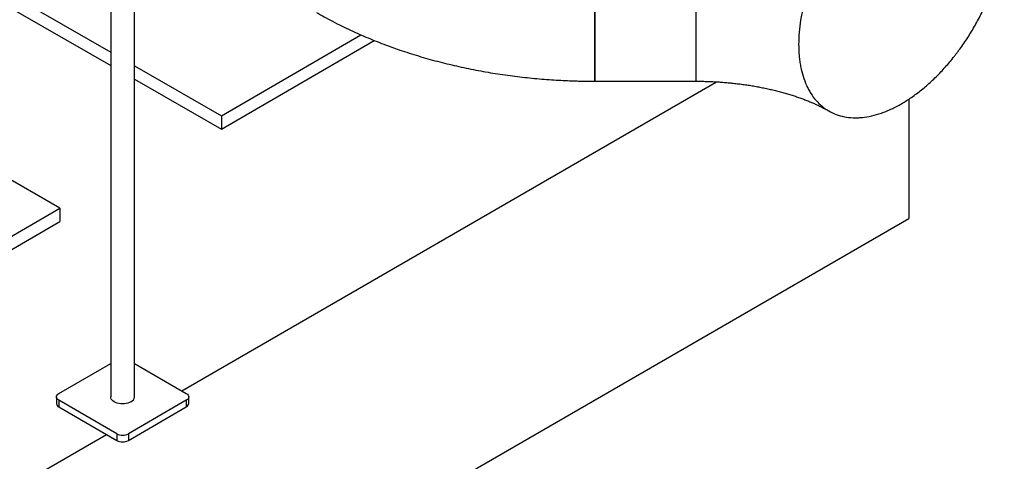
# Model space of a CAD drawing. Header units: millimetres. Extents: x 5 to 589, y 5 to 450.
# Tile 70 of 91: x 378 to 411, y 209 to 223. Entities that reach past the tile are written whole.
import ezdxf

# ---------------------------------------------------------------- set-up
doc = ezdxf.new("R2010")
doc.units = ezdxf.units.MM
doc.layers.add('TRAIT-FORT', color=4, linetype='Continuous', lineweight=25)

msp = doc.modelspace()

# ---------------------------------------------------------------- linework, layer by layer
at = {"layer": 'TRAIT-FORT', "color": 4, "linetype": 'Continuous', "lineweight": 25}
for p, q in [((397.07538, 230.80552), (397.07538, 221.21093)), ((400.40244, 230.80552), (400.40244, 221.21093)), ((381.10086, 229.30995), (381.10086, 210.80613)), ((381.88465, 210.80613), (381.88465, 229.30995)), ((375.76913, 225.23028), (381.10086, 222.17114)), ((375.76913, 224.78891), (381.10086, 221.72976)), ((384.7537, 220.07528), (389.34639, 222.74289)), ((384.7537, 219.63391), (389.78744, 222.55769)), ((381.88465, 221.72143), (384.7537, 220.07528)), ((381.88465, 221.28006), (384.7537, 219.63391)), ((397.07538, 221.21093), (400.40244, 221.21093)), ((383.44379, 211.00373), (401.08987, 221.19059)), ((407.43048, 220.6218), (407.43048, 216.68554)), ((384.7537, 220.07528), (384.7537, 219.63391)), ((379.41884, 217.02934), (375.76913, 219.1234)), ((375.76913, 214.90946), (379.41884, 217.02934)), ((379.41884, 217.02934), (379.41884, 216.58797)), ((354.6437, 186.21239), (407.43048, 216.68554)), ((376.60335, 214.95263), (379.41884, 216.58797)), ((379.39055, 210.91646), (381.10086, 211.9038)), ((381.88465, 211.9038), (383.59496, 210.91646)), ((379.31139, 210.80613), (379.31139, 210.58544)), ((383.67412, 210.58544), (383.67412, 210.80613)), ((381.30165, 209.59255), (379.39055, 210.69581)), ((379.39055, 210.69581), (379.39055, 210.47512)), ((383.59496, 210.69581), (381.68387, 209.59255)), ((383.59496, 210.69581), (383.59496, 210.47512)), ((379.39055, 210.47512), (381.30165, 209.37186)), ((381.68387, 209.37186), (383.59496, 210.47512)), ((371.97719, 204.3842), (380.95933, 209.56948)), ((381.30165, 209.59255), (381.30165, 209.37186)), ((381.68387, 209.59255), (381.68387, 209.37186))]:
    msp.add_line(p, q, dxfattribs=at)
at = {"layer": 'TRAIT-FORT', "color": 4, "linetype": 'Continuous', "lineweight": 25, "flags": 128}
for points in [[(379.39055, 210.69581), (379.35693, 210.71945), (379.33196, 210.74642), (379.31658, 210.77569), (379.31139, 210.80613), (379.31658, 210.83657), (379.33196, 210.86584), (379.35693, 210.89281), (379.39055, 210.91646)], [(381.76986, 210.64616), (381.7231, 210.6231), (381.67067, 210.60455), (381.61386, 210.59097), (381.55406, 210.58268), (381.49276, 210.5799), (381.43145, 210.58268), (381.37165, 210.59097), (381.31484, 210.60455), (381.26241, 210.6231), (381.21565, 210.64616), (381.17571, 210.67315), (381.14358, 210.70342), (381.12004, 210.73622), (381.10569, 210.77074), (381.10086, 210.80613)], [(383.59496, 210.91646), (383.62858, 210.89281), (383.65355, 210.86584), (383.66893, 210.83657), (383.67412, 210.80613), (383.66893, 210.77569), (383.65355, 210.74642), (383.62858, 210.71945), (383.59496, 210.69581)]]:
    msp.add_lwpolyline(points, dxfattribs=at)
at = {"layer": 'TRAIT-FORT', "color": 4, "linetype": 'Continuous', "lineweight": 25}
for centre, radius, start, end in [((381.68572, 210.8277), 0.20009, 294.867315, 353.812544), ((379.44664, 210.59893), 0.13593, 185.694799, 245.625342), ((383.53887, 210.59893), 0.13593, 294.374658, 354.305201), ((381.49276, 209.96139), 0.41541, 242.609672, 297.390328), ((381.49276, 209.74071), 0.41541, 242.609672, 297.390328)]:
    msp.add_arc(centre, radius, start, end, dxfattribs=at)
for points, knots in [([(397.07538, 221.21189), (397.07538, 221.21157), (397.07538, 221.20599), (397.07538, 221.22696), (397.07538, 221.27751), (397.07538, 221.36538), (397.07538, 221.48427), (397.07538, 221.63698), (397.07538, 221.82083), (397.07538, 222.03394), (397.07538, 222.27366), (397.07538, 222.54247), (397.07538, 222.80016), (397.07538, 223.03509), (397.07538, 223.27662), (397.07538, 223.57209), (397.07538, 223.9272), (397.07538, 224.30085), (397.07538, 224.68594), (397.07538, 225.0795), (397.07538, 225.47734), (397.07538, 225.88311), (397.07538, 226.28887), (397.07538, 226.69163), (397.07538, 227.08734), (397.07538, 227.47948), (397.07538, 227.86016), (397.07538, 228.22671), (397.07538, 228.57567), (397.07538, 228.90997), (397.07538, 229.22253), (397.07538, 229.51133), (397.07538, 229.77424), (397.07538, 230.01315), (397.07538, 230.22275), (397.07538, 230.40166), (397.07538, 230.54875), (397.07538, 230.66524), (397.07538, 230.74721), (397.07538, 230.79701), (397.07538, 230.80209), (397.07538, 230.80456)], [0, 0, 0, 0, 0.00162013, 0.02849385, 0.05582467, 0.08229097, 0.10894237, 0.13588047, 0.1632113, 0.18970945, 0.21639339, 0.2432671, 0.27059792, 0.28733198, 0.30411249, 0.33061062, 0.35729458, 0.38416829, 0.41149912, 0.43799724, 0.46468116, 0.49155492, 0.51888574, 0.54538387, 0.57206783, 0.59894154, 0.62627237, 0.6527705, 0.67945446, 0.70632817, 0.73365899, 0.76012529, 0.78677669, 0.81371479, 0.84104562, 0.86754375, 0.89422771, 0.92110142, 0.94843225, 0.9749304, 1, 1, 1, 1]), ([(410.57905, 226.34421), (410.57905, 226.21483), (410.57351, 226.08334), (410.55175, 225.81629), (410.53553, 225.68073), (410.49245, 225.40557), (410.46561, 225.26597), (410.42526, 225.08889), (410.41685, 225.05334), (410.39934, 224.98199), (410.39023, 224.94613), (410.36195, 224.83853), (410.34188, 224.76688), (410.27804, 224.55215), (410.23068, 224.40929), (410.12655, 224.12417), (410.06977, 223.98191), (409.97748, 223.76896), (409.94552, 223.69805), (409.89577, 223.5918), (409.87889, 223.5564), (409.8445, 223.48565), (409.82699, 223.45025), (409.73833, 223.2743), (409.66369, 223.1362), (409.50722, 222.8652), (409.42539, 222.73229), (409.25455, 222.47162), (409.16555, 222.34387), (409.04969, 222.1875), (409.02629, 222.15639), (408.97902, 222.09451), (408.95517, 222.06376), (408.88332, 221.97253), (408.83488, 221.91289), (408.68802, 221.73746), (408.58804, 221.62515), (408.38397, 221.40965), (408.2799, 221.30647), (408.12067, 221.15863), (408.06707, 221.11052), (407.95883, 221.01664), (407.90406, 220.97079), (407.73987, 220.83826), (407.63012, 220.75613), (407.41006, 220.60401), (407.29974, 220.534), (407.07854, 220.40613), (406.96765, 220.34827), (406.82868, 220.28374), (406.80083, 220.27121), (406.74529, 220.24703), (406.71761, 220.23539), (406.63488, 220.20177), (406.58012, 220.18112), (406.41698, 220.12438), (406.30975, 220.09346), (406.09831, 220.04531), (405.9941, 220.02808), (405.8401, 220.01265), (405.78915, 220.00926), (405.71331, 220.00682), (405.68811, 220.00646), (405.63816, 220.00662), (405.61339, 220.00715), (405.49054, 220.01199), (405.39548, 220.02291), (405.21164, 220.05848), (405.12287, 220.08314), (404.95163, 220.14627), (404.86916, 220.18474), (404.77016, 220.24174), (404.75058, 220.25358), (404.71204, 220.27802), (404.69306, 220.29064), (404.63696, 220.32967), (404.60069, 220.35725), (404.49523, 220.44464), (404.42936, 220.50907), (404.30646, 220.65014), (404.24941, 220.7268), (404.1706, 220.85114), (404.14545, 220.89415), (404.09747, 220.98337), (404.07483, 221.0292), (404.0109, 221.17027), (403.97357, 221.2691), (403.90928, 221.47609), (403.88232, 221.58426), (403.84971, 221.75359), (403.84016, 221.81122), (403.82781, 221.89945), (403.82403, 221.92916), (403.81713, 221.98919), (403.81402, 222.01953), (403.80018, 222.17243), (403.79465, 222.29828), (403.79465, 222.55704), (403.80018, 222.68853), (403.82194, 222.95558), (403.83817, 223.09114), (403.88124, 223.3663), (403.90809, 223.5059), (403.94844, 223.68298), (403.95685, 223.71853), (403.97436, 223.78988), (403.98347, 223.82574), (404.01174, 223.93333), (404.03182, 224.00499), (404.09566, 224.21972), (404.14302, 224.36258), (404.24715, 224.6477), (404.30392, 224.78996), (404.39622, 225.00291), (404.42817, 225.07382), (404.47792, 225.18007), (404.49481, 225.21547), (404.52919, 225.28622), (404.54671, 225.32162), (404.63537, 225.49757), (404.71001, 225.63566), (404.86648, 225.90667), (404.94831, 226.03958), (405.11914, 226.30025), (405.20815, 226.428), (405.324, 226.58437), (405.3474, 226.61548), (405.39468, 226.67736), (405.41853, 226.70811), (405.49038, 226.79934), (405.53881, 226.85898), (405.68568, 227.03441), (405.78566, 227.14672), (405.98972, 227.36222), (406.0938, 227.4654), (406.25303, 227.61323), (406.30662, 227.66135), (406.41487, 227.75523), (406.46964, 227.80107), (406.63382, 227.93361), (406.74357, 228.01573), (406.96364, 228.16786), (407.07395, 228.23786), (407.29516, 228.36573), (407.40604, 228.4236), (407.54502, 228.48813), (407.57287, 228.50066), (407.62841, 228.52484), (407.65608, 228.53648), (407.73881, 228.5701), (407.79358, 228.59075), (407.95672, 228.64749), (408.06395, 228.6784), (408.27539, 228.72655), (408.37959, 228.74379), (408.5336, 228.75921), (408.58455, 228.76261), (408.66038, 228.76505), (408.68559, 228.76541), (408.73554, 228.76525), (408.76031, 228.76472), (408.88316, 228.75988), (408.97822, 228.74896), (409.16205, 228.71339), (409.25083, 228.68873), (409.42207, 228.6256), (409.50453, 228.58713), (409.60354, 228.53013), (409.62312, 228.51829), (409.66165, 228.49385), (409.68063, 228.48123), (409.73673, 228.4422), (409.773, 228.41462), (409.87847, 228.32723), (409.94433, 228.2628), (410.06724, 228.12173), (410.12429, 228.04507), (410.2031, 227.92073), (410.22824, 227.87771), (410.27623, 227.7885), (410.29886, 227.74267), (410.3628, 227.6016), (410.40013, 227.50277), (410.46442, 227.29578), (410.49138, 227.18761), (410.52398, 227.01828), (410.53354, 226.96065), (410.54589, 226.87242), (410.54967, 226.84271), (410.55656, 226.78268), (410.55967, 226.75234), (410.57351, 226.59944), (410.57905, 226.47359), (410.57905, 226.34421)], [0, 0, 0, 0, 0.015625, 0.015625, 0.03125, 0.03125, 0.046875, 0.046875, 0.05078125, 0.05078125, 0.0546875, 0.0546875, 0.0625, 0.0625, 0.078125, 0.078125, 0.09375, 0.09375, 0.1015625, 0.1015625, 0.10546875, 0.10546875, 0.109375, 0.109375, 0.125, 0.125, 0.140625, 0.140625, 0.15625, 0.15625, 0.16015625, 0.16015625, 0.1640625, 0.1640625, 0.171875, 0.171875, 0.1875, 0.1875, 0.203125, 0.203125, 0.2109375, 0.2109375, 0.21875, 0.21875, 0.234375, 0.234375, 0.25, 0.25, 0.265625, 0.265625, 0.26953125, 0.26953125, 0.2734375, 0.2734375, 0.28125, 0.28125, 0.296875, 0.296875, 0.3125, 0.3125, 0.3203125, 0.3203125, 0.32421875, 0.32421875, 0.328125, 0.328125, 0.34375, 0.34375, 0.359375, 0.359375, 0.375, 0.375, 0.37890625, 0.37890625, 0.3828125, 0.3828125, 0.390625, 0.390625, 0.40625, 0.40625, 0.421875, 0.421875, 0.4296875, 0.4296875, 0.4375, 0.4375, 0.453125, 0.453125, 0.46875, 0.46875, 0.4765625, 0.4765625, 0.48046875, 0.48046875, 0.484375, 0.484375, 0.5, 0.5, 0.515625, 0.515625, 0.53125, 0.53125, 0.546875, 0.546875, 0.55078125, 0.55078125, 0.5546875, 0.5546875, 0.5625, 0.5625, 0.578125, 0.578125, 0.59375, 0.59375, 0.6015625, 0.6015625, 0.60546875, 0.60546875, 0.609375, 0.609375, 0.625, 0.625, 0.640625, 0.640625, 0.65625, 0.65625, 0.66015625, 0.66015625, 0.6640625, 0.6640625, 0.671875, 0.671875, 0.6875, 0.6875, 0.703125, 0.703125, 0.7109375, 0.7109375, 0.71875, 0.71875, 0.734375, 0.734375, 0.75, 0.75, 0.765625, 0.765625, 0.76953125, 0.76953125, 0.7734375, 0.7734375, 0.78125, 0.78125, 0.796875, 0.796875, 0.8125, 0.8125, 0.8203125, 0.8203125, 0.82421875, 0.82421875, 0.828125, 0.828125, 0.84375, 0.84375, 0.859375, 0.859375, 0.875, 0.875, 0.87890625, 0.87890625, 0.8828125, 0.8828125, 0.890625, 0.890625, 0.90625, 0.90625, 0.921875, 0.921875, 0.9296875, 0.9296875, 0.9375, 0.9375, 0.953125, 0.953125, 0.96875, 0.96875, 0.9765625, 0.9765625, 0.98046875, 0.98046875, 0.984375, 0.984375, 1, 1, 1, 1]), ([(387.89296, 223.47622), (387.97676, 223.42825), (388.15007, 223.32903), (388.42945, 223.17999), (388.71903, 223.03299), (389.01343, 222.89191), (389.30101, 222.76125), (389.59236, 222.63593), (389.88722, 222.51597), (390.18539, 222.40137), (390.48664, 222.29213), (390.79079, 222.18825), (391.09762, 222.08972), (391.40696, 221.99653), (391.71862, 221.90867), (392.03241, 221.82611), (392.34816, 221.74885), (392.66567, 221.67687), (392.98476, 221.61014), (393.30523, 221.54866), (393.62684, 221.4924), (393.94936, 221.44136), (394.27246, 221.39551), (394.59575, 221.35486), (394.91863, 221.31939), (395.24017, 221.2891), (395.55853, 221.26402), (395.86944, 221.2442), (396.1618, 221.22981), (396.41507, 221.22069), (396.64243, 221.21499), (396.85504, 221.21158), (397.00222, 221.21114), (397.07538, 221.21093)], [0, 0, 0, 0, 0.032159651, 0.066512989, 0.104804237, 0.139178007, 0.173537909, 0.207869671, 0.242163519, 0.276411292, 0.310606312, 0.344743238, 0.378817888, 0.412827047, 0.446768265, 0.480639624, 0.514439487, 0.548166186, 0.581817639, 0.615390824, 0.648881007, 0.682280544, 0.715576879, 0.748748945, 0.781760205, 0.814543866, 0.846967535, 0.878734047, 0.90902648, 0.935655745, 0.95546847, 0.977864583, 1, 1, 1, 1]), ([(400.40244, 223.2388), (400.40244, 223.13196), (400.40244, 222.91751), (400.40244, 222.6215), (400.40244, 222.34513), (400.40244, 222.09618), (400.40244, 221.87569), (400.40244, 221.68519), (400.40244, 221.5234), (400.40244, 221.3944), (400.40244, 221.29806), (400.40244, 221.23758), (400.40244, 221.20956), (400.40244, 221.2138), (400.40244, 221.21489)], [0, 0, 0, 0, 0.08713433, 0.17487957, 0.26325376, 0.35312785, 0.44015904, 0.52779894, 0.61638161, 0.7062557, 0.79338512, 0.88112533, 0.96950946, 1, 1, 1, 1]), ([(400.40244, 221.21093), (400.47483, 221.21056), (400.57668, 221.21005), (400.72725, 221.20664), (400.85608, 221.20253), (401.00945, 221.19565), (401.17013, 221.1863), (401.33777, 221.17413), (401.50978, 221.15908), (401.68458, 221.14107), (401.86089, 221.1201), (402.03768, 221.09618), (402.21409, 221.06935), (402.38938, 221.03968), (402.56292, 221.00725), (402.73413, 220.97217), (402.90249, 220.93457), (403.06753, 220.8946), (403.22883, 220.8524), (403.38597, 220.80817), (403.5386, 220.76208), (403.68637, 220.71435), (403.82898, 220.66518), (403.96613, 220.61482), (404.09757, 220.56351), (404.22307, 220.51151), (404.34242, 220.45907), (404.45542, 220.40648), (404.56206, 220.35401), (404.66167, 220.30203), (404.73695, 220.26099), (404.7767, 220.23775), (404.78779, 220.23126)], [0, 0, 0, 0, 0.04100995, 0.05770816, 0.08541304, 0.1141826, 0.14503412, 0.17720935, 0.21039504, 0.24433841, 0.27885602, 0.31380879, 0.34908879, 0.38461038, 0.42030412, 0.45611279, 0.49198843, 0.52789045, 0.56378417, 0.59963982, 0.63543183, 0.67113838, 0.70674101, 0.74222448, 0.77757663, 0.81278838, 0.84785375, 0.88277, 0.91753771, 0.95216104, 0.98664788, 1, 1, 1, 1])]:
    msp.add_open_spline(points, degree=3, knots=knots, dxfattribs=at)

doc.saveas('drawing.dxf')
